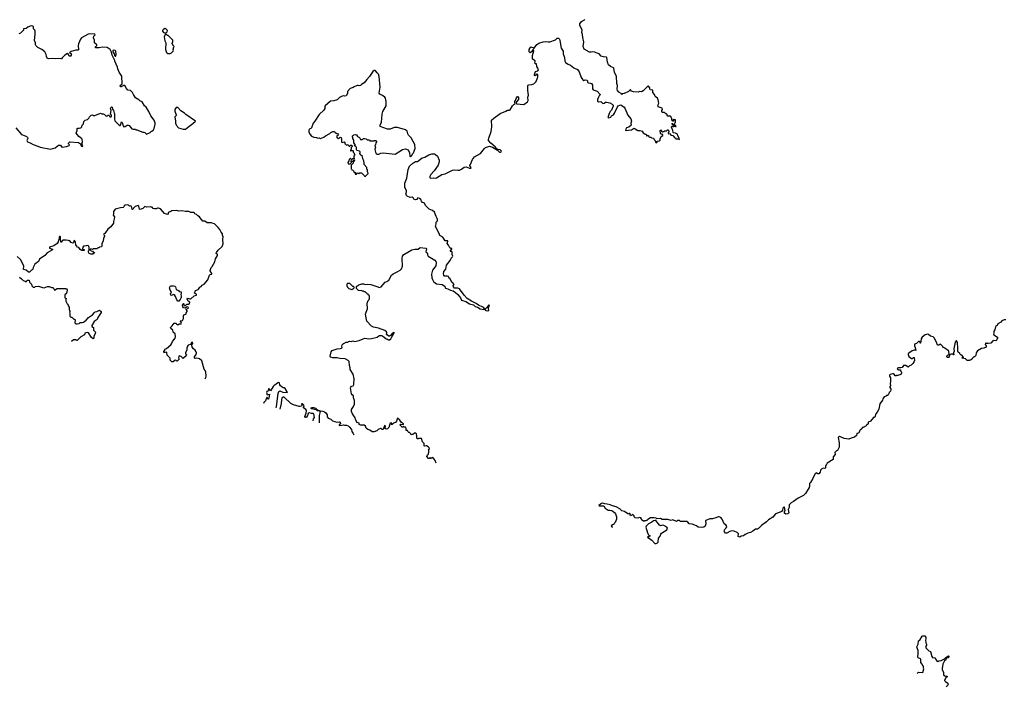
# Model space of a CAD drawing. Extents: x 2029826 to 2248070, y 228728 to 402406.
# Tile 58 of 256: x 2124120 to 2142719, y 241207 to 253820. Entities that reach past the tile are written whole.
import ezdxf

# ---------------------------------------------------------------- set-up
doc = ezdxf.new("R2010")
doc.units = 0

msp = doc.modelspace()

# ---------------------------------------------------------------- linework, layer by layer
at = {"layer": '0CON10XD'}
for points in [[(2124705, 251374), (2124788, 251402), (2124855, 251447), (2124889, 251449), (2124914, 251414), (2124925, 251409), (2125005, 251424), (2125055, 251442), (2125060, 251455), (2125040, 251475), (2125040, 251485), (2125065, 251510), (2125075, 251512), (2125232, 251502), (2125268, 251475), (2125280, 251455), (2125278, 251445), (2125285, 251430), (2125305, 251422), (2125312, 251435), (2125300, 251455), (2125298, 251475), (2125298, 251495), (2125308, 251515), (2125299, 251565), (2125282, 251585), (2125235, 251613), (2125187, 251675), (2125190, 251695), (2125206, 251725), (2125208, 251762), (2125221, 251769), (2125245, 251768), (2125278, 251775), (2125292, 251795), (2125298, 251825), (2125327, 251853), (2125331, 251899), (2125355, 251920), (2125400, 251935), (2125423, 251957), (2125438, 251985), (2125473, 252017), (2125495, 252020), (2125508, 252008), (2125542, 252008), (2125645, 252052), (2125671, 252041), (2125695, 252040), (2125721, 252031), (2125755, 251998), (2125775, 252002), (2125792, 252018), (2125805, 252018), (2125817, 252007), (2125824, 251984), (2125845, 251983), (2125856, 251996), (2125853, 252015), (2125836, 252036), (2125848, 252105), (2125838, 252145), (2125848, 252165), (2125855, 252171), (2125868, 252168), (2125875, 252130), (2125890, 252105), (2125903, 252053), (2125910, 252045), (2125908, 251945), (2125918, 251908), (2126005, 251822), (2126015, 251820), (2126025, 251828), (2126045, 251890), (2126055, 251880), (2126074, 251814), (2126085, 251798), (2126115, 251802), (2126153, 251827), (2126167, 251827), (2126185, 251820), (2126238, 251758), (2126265, 251750), (2126305, 251750), (2126315, 251740), (2126335, 251740), (2126443, 251693), (2126467, 251697), (2126485, 251690), (2126515, 251660), (2126585, 251690), (2126605, 251710), (2126618, 251712), (2126645, 251740), (2126657, 251763), (2126678, 251845), (2126677, 251867), (2126658, 251925), (2126596, 252006), (2126557, 252085), (2126508, 252165), (2126478, 252195), (2126435, 252270), (2126390, 252285), (2126370, 252305), (2126307, 252347), (2126268, 252405), (2126252, 252445), (2126215, 252480), (2126165, 252490), (2126135, 252520), (2126105, 252578), (2126080, 252575), (2126035, 252552), (2126030, 252555), (2126020, 252565), (2126020, 252575), (2126055, 252610), (2126048, 252755), (2126002, 252832), (2125975, 252890), (2125968, 252925), (2125917, 253035), (2125915, 253050), (2125865, 253150), (2125852, 253205), (2125830, 253255), (2125775, 253298), (2125675, 253301), (2125619, 253291), (2125551, 253291), (2125552, 253305), (2125580, 253335), (2125580, 253345), (2125533, 253383), (2125532, 253432), (2125512, 253475), (2125523, 253507), (2125547, 253533), (2125537, 253547), (2125445, 253552), (2125414, 253546), (2125288, 253475), (2125268, 253455), (2125230, 253365), (2125223, 253335), (2125230, 253250), (2125218, 253242), (2125183, 253243), (2125095, 253221), (2125058, 253195), (2125100, 253175), (2125088, 253155), (2125092, 253135), (2125085, 253130), (2125055, 253133), (2125038, 253178), (2125025, 253180), (2124975, 253148), (2124925, 253098), (2124909, 253081), (2124895, 253079), (2124855, 253089), (2124795, 253081), (2124746, 253086), (2124665, 253079), (2124638, 253095), (2124624, 253124), (2124618, 253165), (2124593, 253213), (2124540, 253255), (2124460, 253295), (2124425, 253330), (2124418, 253345), (2124417, 253385), (2124399, 253425), (2124412, 253545), (2124412, 253602), (2124405, 253620), (2124378, 253648), (2124382, 253692), (2124369, 253699), (2124345, 253703), (2124315, 253697), (2124275, 253682), (2124240, 253655), (2124190, 253645), (2124190, 253625), (2124135, 253568), (2124104, 253556)], [(2132886, 248376), (2132871, 248391), (2132785, 248428), (2132745, 248458), (2132655, 248500), (2132575, 248552), (2132513, 248615), (2132430, 248735), (2132395, 248750), (2132335, 248750), (2132312, 248772), (2132310, 248795), (2132330, 248815), (2132267, 248895), (2132252, 248922), (2132226, 248946), (2132217, 248967), (2132195, 248978), (2132147, 248977), (2132134, 248994), (2132126, 249016), (2132131, 249065), (2132171, 249105), (2132183, 249185), (2132249, 249271), (2132272, 249315), (2132298, 249342), (2132300, 249355), (2132290, 249385), (2132291, 249425), (2132285, 249440), (2132255, 249440), (2132253, 249445), (2132280, 249485), (2132280, 249495), (2132265, 249498), (2132245, 249512), (2132220, 249560), (2132194, 249594), (2132209, 249635), (2132206, 249645), (2132160, 249645), (2132115, 249712), (2132058, 249745), (2132044, 249784), (2131977, 249915), (2131990, 249965), (2131990, 249995), (2132012, 250018), (2132014, 250045), (2132008, 250065), (2131984, 250104), (2131954, 250184), (2131916, 250216), (2131855, 250239), (2131785, 250309), (2131765, 250355), (2131755, 250362), (2131730, 250365), (2131718, 250375), (2131697, 250425), (2131670, 250445), (2131638, 250452), (2131630, 250445), (2131626, 250424), (2131594, 250414), (2131567, 250427), (2131552, 250455), (2131535, 250468), (2131494, 250464), (2131442, 250485), (2131429, 250499), (2131416, 250534), (2131428, 250565), (2131427, 250585), (2131392, 250655), (2131398, 250735), (2131432, 250825), (2131461, 250989), (2131485, 251050), (2131545, 251110), (2131560, 251115), (2131575, 251130), (2131585, 251130), (2131595, 251140), (2131635, 251140), (2131725, 251210), (2131775, 251222), (2131851, 251269), (2131905, 251287), (2131955, 251283), (2131975, 251273), (2132012, 251245), (2132043, 251165), (2132046, 251134), (2132026, 251074), (2131952, 250965), (2131888, 250895), (2131868, 250855), (2131868, 250838), (2131878, 250828), (2131945, 250832), (2131965, 250828), (2131995, 250832), (2132096, 250894), (2132155, 250910), (2132295, 250976), (2132325, 250984), (2132395, 250977), (2132425, 250980), (2132465, 250996), (2132518, 251032), (2132555, 251043), (2132615, 251015), (2132640, 251015), (2132646, 251024), (2132643, 251035), (2132624, 251065), (2132623, 251077), (2132642, 251095), (2132652, 251135), (2132673, 251177), (2132711, 251229), (2132825, 251292), (2132901, 251389), (2132920, 251405), (2132995, 251432), (2133049, 251409), (2133148, 251358), (2133185, 251320), (2133205, 251317), (2133217, 251325), (2133218, 251335), (2133195, 251363), (2133159, 251369), (2133133, 251383), (2133101, 251421), (2133018, 251485), (2132976, 251535), (2132973, 251555), (2132980, 251585), (2133027, 251707), (2133037, 251795), (2133035, 251920), (2133075, 251962), (2133195, 252051), (2133306, 252094), (2133335, 252113), (2133375, 252110), (2133385, 252117), (2133429, 252191), (2133455, 252219), (2133478, 252232), (2133471, 252255), (2133474, 252275), (2133486, 252294), (2133495, 252332), (2133525, 252372), (2133535, 252368), (2133540, 252355), (2133542, 252315), (2133503, 252267), (2133498, 252255), (2133502, 252232), (2133645, 252220), (2133715, 252270), (2133722, 252295), (2133716, 252354), (2133732, 252395), (2133719, 252485), (2133719, 252575), (2133724, 252586), (2133735, 252590), (2133795, 252593), (2133831, 252609), (2133878, 252655), (2133900, 252725), (2133910, 252735), (2133910, 252785), (2133885, 252790), (2133855, 252760), (2133843, 252763), (2133843, 252783), (2133861, 252839), (2133908, 252852), (2133919, 252871), (2133909, 252905), (2133889, 252935), (2133880, 252985), (2133858, 252988), (2133848, 252998), (2133857, 253025), (2133854, 253044), (2133804, 253074), (2133808, 253145), (2133831, 253235), (2133828, 253258), (2133815, 253252), (2133785, 253210), (2133765, 253197), (2133755, 253198), (2133742, 253215), (2133742, 253255), (2133775, 253310), (2133810, 253295), (2133825, 253280), (2133835, 253280), (2133889, 253351), (2133925, 253378), (2134005, 253404), (2134055, 253406), (2134105, 253399), (2134133, 253403), (2134238, 253442), (2134265, 253462), (2134275, 253472), (2134295, 253470), (2134315, 253450), (2134325, 253430), (2134351, 253281), (2134383, 253225), (2134387, 253177), (2134413, 253103), (2134417, 253035), (2134429, 253009), (2134479, 252979), (2134523, 252963), (2134590, 252910), (2134655, 252881), (2134691, 252835), (2134725, 252728), (2134755, 252683), (2134775, 252670), (2134799, 252681), (2134835, 252678), (2134847, 252665), (2134843, 252643), (2134855, 252630), (2134905, 252623), (2134922, 252612), (2134943, 252583), (2134942, 252515), (2134950, 252495), (2135025, 252472), (2135085, 252410), (2135085, 252400), (2135065, 252380), (2135052, 252355), (2135036, 252314), (2135032, 252282), (2135055, 252271), (2135095, 252274), (2135135, 252236), (2135158, 252242), (2135185, 252262), (2135204, 252264), (2135265, 252250), (2135309, 252225), (2135331, 252205), (2135332, 252185), (2135298, 252112), (2135275, 252087), (2135254, 252045), (2135230, 251970), (2135245, 251968), (2135285, 251981), (2135302, 252005), (2135334, 252026), (2135356, 252054), (2135413, 252177), (2135425, 252191), (2135455, 252208), (2135475, 252210), (2135495, 252200), (2135537, 252167), (2135550, 252150), (2135606, 252015), (2135661, 251945), (2135678, 251905), (2135661, 251865), (2135673, 251825), (2135625, 251793), (2135583, 251775), (2135567, 251755), (2135565, 251730), (2135675, 251742), (2135713, 251767), (2135725, 251768), (2135795, 251728), (2135835, 251728), (2135877, 251717), (2135900, 251685), (2135935, 251660), (2135945, 251660), (2135960, 251645), (2135962, 251622), (2135975, 251630), (2135995, 251630), (2136000, 251615), (2136025, 251600), (2136045, 251600), (2136055, 251590), (2136090, 251585), (2136100, 251565), (2136120, 251545), (2136120, 251535), (2136130, 251525), (2136130, 251505), (2136145, 251492), (2136160, 251505), (2136162, 251528), (2136197, 251533), (2136220, 251545), (2136220, 251575), (2136225, 251580), (2136240, 251615), (2136268, 251632), (2136270, 251645), (2136258, 251658), (2136235, 251660), (2136222, 251672), (2136220, 251725), (2136238, 251738), (2136242, 251712), (2136255, 251700), (2136265, 251700), (2136275, 251710), (2136295, 251710), (2136305, 251720), (2136335, 251720), (2136355, 251740), (2136365, 251740), (2136380, 251715), (2136380, 251695), (2136370, 251685), (2136372, 251672), (2136385, 251662), (2136408, 251668), (2136421, 251641), (2136455, 251630), (2136495, 251590), (2136505, 251590), (2136515, 251570), (2136552, 251572), (2136585, 251560), (2136580, 251585), (2136552, 251625), (2136548, 251658), (2136507, 251677), (2136473, 251683), (2136462, 251692), (2136460, 251725), (2136440, 251775), (2136430, 251785), (2136432, 251798), (2136445, 251810), (2136455, 251800), (2136475, 251800), (2136485, 251810), (2136495, 251810), (2136505, 251800), (2136518, 251802), (2136505, 251820), (2136475, 251820), (2136465, 251830), (2136452, 251832), (2136450, 251845), (2136440, 251855), (2136445, 251860), (2136458, 251858), (2136465, 251840), (2136485, 251840), (2136498, 251852), (2136500, 251875), (2136510, 251885), (2136508, 251928), (2136485, 251930), (2136475, 251940), (2136460, 251925), (2136470, 251915), (2136468, 251902), (2136452, 251902), (2136450, 251915), (2136440, 251925), (2136440, 251955), (2136415, 252000), (2136365, 252000), (2136350, 252015), (2136348, 252028), (2136335, 252040), (2136325, 252040), (2136298, 252068), (2136265, 252070), (2136252, 252082), (2136250, 252105), (2136260, 252125), (2136255, 252150), (2136180, 252175), (2136180, 252195), (2136172, 252205), (2136190, 252245), (2136180, 252305), (2136168, 252335), (2136125, 252370), (2136112, 252405), (2136080, 252445), (2136078, 252488), (2136030, 252495), (2136022, 252505), (2136022, 252532), (2136000, 252565), (2135984, 252566), (2135896, 252474), (2135865, 252457), (2135835, 252461), (2135804, 252454), (2135716, 252456), (2135677, 252467), (2135658, 252495), (2135650, 252495), (2135622, 252465), (2135535, 252424), (2135503, 252417), (2135495, 252400), (2135483, 252423), (2135435, 252452), (2135414, 252484), (2135409, 252505), (2135410, 252575), (2135402, 252615), (2135396, 252755), (2135356, 252825), (2135344, 252904), (2135334, 252914), (2135283, 252935), (2135243, 252965), (2135222, 253015), (2135213, 253103), (2135204, 253114), (2135145, 253119), (2135105, 253134), (2135067, 253177), (2135012, 253192), (2134985, 253208), (2134945, 253213), (2134915, 253204), (2134885, 253204), (2134785, 253264), (2134766, 253315), (2134778, 253395), (2134757, 253485), (2134752, 253542), (2134738, 253578), (2134742, 253622), (2134698, 253715), (2134698, 253742), (2134730, 253785), (2134788, 253815), (2134798, 253825)], [(2126885, 253570), (2126908, 253592), (2126910, 253615), (2126865, 253660), (2126855, 253650), (2126842, 253648), (2126838, 253632), (2126820, 253615), (2126820, 253605), (2126835, 253580), (2126845, 253580), (2126855, 253570), (2126885, 253570)], [(2126915, 253180), (2126965, 253182), (2126990, 253195), (2127020, 253225), (2127028, 253245), (2127022, 253265), (2127030, 253305), (2127040, 253315), (2127012, 253342), (2127010, 253355), (2127000, 253365), (2127000, 253385), (2127010, 253395), (2127010, 253435), (2126925, 253520), (2126915, 253520), (2126895, 253540), (2126875, 253540), (2126860, 253525), (2126852, 253495), (2126863, 253423), (2126880, 253385), (2126872, 253255), (2126893, 253203), (2126915, 253180)], [(2125922, 253132), (2125935, 253134), (2125944, 253155), (2125934, 253225), (2125925, 253236), (2125885, 253242), (2125878, 253235), (2125878, 253215), (2125906, 253176), (2125912, 253142), (2125922, 253132)], [(2130645, 250860), (2130700, 250915), (2130697, 250937), (2130690, 250945), (2130690, 250985), (2130678, 250998), (2130680, 251025), (2130630, 251085), (2130630, 251125), (2130620, 251135), (2130620, 251155), (2130603, 251193), (2130597, 251237), (2130550, 251275), (2130550, 251285), (2130540, 251295), (2130550, 251305), (2130550, 251325), (2130537, 251337), (2130495, 251350), (2130483, 251363), (2130483, 251403), (2130475, 251420), (2130465, 251430), (2130440, 251435), (2130457, 251453), (2130458, 251465), (2130430, 251495), (2130430, 251545), (2130410, 251575), (2130410, 251595), (2130402, 251605), (2130410, 251625), (2130432, 251648), (2130465, 251652), (2130480, 251645), (2130500, 251615), (2130540, 251595), (2130555, 251560), (2130595, 251560), (2130613, 251577), (2130635, 251578), (2130662, 251572), (2130685, 251552), (2130725, 251550), (2130735, 251530), (2130815, 251530), (2130825, 251540), (2130848, 251538), (2130858, 251528), (2130858, 251515), (2130848, 251495), (2130840, 251455), (2130830, 251445), (2130840, 251415), (2130830, 251365), (2130840, 251315), (2130855, 251290), (2130875, 251280), (2130905, 251280), (2130943, 251297), (2130985, 251302), (2131215, 251282), (2131352, 251368), (2131405, 251380), (2131455, 251360), (2131482, 251302), (2131490, 251245), (2131505, 251230), (2131528, 251252), (2131540, 251285), (2131560, 251305), (2131592, 251385), (2131587, 251465), (2131555, 251518), (2131516, 251586), (2131465, 251640), (2131453, 251663), (2131440, 251715), (2131405, 251742), (2131255, 251782), (2131195, 251782), (2131115, 251752), (2131065, 251752), (2130932, 251805), (2130930, 251825), (2130953, 251887), (2130964, 252035), (2130981, 252085), (2131040, 252195), (2131043, 252275), (2131030, 252335), (2131016, 252356), (2130975, 252388), (2130925, 252412), (2130910, 252435), (2130926, 252545), (2130910, 252745), (2130895, 252790), (2130870, 252815), (2130849, 252849), (2130835, 252860), (2130815, 252860), (2130791, 252839), (2130726, 252744), (2130675, 252692), (2130625, 252628), (2130575, 252597), (2130555, 252574), (2130535, 252568), (2130515, 252580), (2130495, 252579), (2130435, 252552), (2130421, 252539), (2130365, 252518), (2130310, 252465), (2130310, 252425), (2130290, 252385), (2130255, 252378), (2130235, 252382), (2130210, 252375), (2130159, 252351), (2130115, 252309), (2130055, 252289), (2129992, 252278), (2129890, 252190), (2129883, 252175), (2129882, 252145), (2129865, 252112), (2129775, 252028), (2129696, 251904), (2129662, 251865), (2129635, 251780), (2129617, 251763), (2129590, 251755), (2129590, 251745), (2129580, 251735), (2129580, 251695), (2129605, 251650), (2129635, 251618), (2129674, 251604), (2129726, 251596), (2129753, 251583), (2129776, 251586), (2129805, 251574), (2129865, 251598), (2129895, 251628), (2129977, 251673), (2129995, 251690), (2130033, 251707), (2130065, 251710), (2130082, 251682), (2130095, 251680), (2130105, 251670), (2130125, 251670), (2130140, 251645), (2130128, 251632), (2130110, 251625), (2130110, 251595), (2130115, 251590), (2130125, 251590), (2130145, 251572), (2130175, 251600), (2130190, 251595), (2130198, 251565), (2130198, 251508), (2130212, 251498), (2130255, 251510), (2130260, 251505), (2130262, 251472), (2130275, 251470), (2130295, 251450), (2130325, 251460), (2130330, 251445), (2130345, 251430), (2130355, 251430), (2130375, 251450), (2130388, 251448), (2130400, 251435), (2130400, 251425), (2130383, 251407), (2130380, 251365), (2130370, 251355), (2130370, 251345), (2130375, 251340), (2130385, 251350), (2130415, 251350), (2130420, 251345), (2130420, 251315), (2130438, 251298), (2130440, 251285), (2130450, 251275), (2130447, 251263), (2130430, 251245), (2130430, 251215), (2130440, 251205), (2130440, 251195), (2130435, 251190), (2130405, 251190), (2130395, 251180), (2130385, 251180), (2130368, 251198), (2130362, 251198), (2130342, 251178), (2130340, 251155), (2130320, 251125), (2130325, 251100), (2130365, 251100), (2130390, 251125), (2130380, 251135), (2130382, 251158), (2130395, 251150), (2130415, 251150), (2130435, 251170), (2130450, 251165), (2130440, 251155), (2130440, 251145), (2130422, 251128), (2130418, 251112), (2130380, 251075), (2130380, 251005), (2130390, 250995), (2130392, 250982), (2130415, 250980), (2130427, 250967), (2130432, 250942), (2130458, 250938), (2130460, 250905), (2130465, 250902), (2130485, 250900), (2130492, 250918), (2130505, 250930), (2130525, 250910), (2130545, 250930), (2130575, 250930), (2130628, 250878), (2130632, 250862), (2130645, 250860)], [(2127245, 251749), (2127255, 251753), (2127312, 251805), (2127393, 251857), (2127440, 251905), (2127260, 252030), (2127235, 252057), (2127165, 252100), (2127105, 252160), (2127075, 252160), (2127060, 252145), (2127052, 252125), (2127052, 252095), (2127078, 252025), (2127075, 252010), (2127052, 251985), (2127062, 251905), (2127060, 251865), (2127067, 251845), (2127081, 251821), (2127095, 251810), (2127100, 251795), (2127118, 251778), (2127205, 251751), (2127245, 251749)], [(2124045, 251777), (2124155, 251653), (2124226, 251626), (2124265, 251598), (2124271, 251575), (2124252, 251535), (2124265, 251514), (2124315, 251497), (2124375, 251463), (2124465, 251434), (2124505, 251414), (2124705, 251374)], [(2127622, 247036), (2127635, 247060), (2127640, 247085), (2127633, 247165), (2127622, 247195), (2127602, 247215), (2127561, 247375), (2127515, 247410), (2127465, 247424), (2127435, 247418), (2127421, 247425), (2127425, 247452), (2127452, 247492), (2127459, 247525), (2127454, 247544), (2127436, 247576), (2127405, 247600), (2127379, 247635), (2127374, 247675), (2127392, 247705), (2127385, 247731), (2127365, 247720), (2127347, 247683), (2127305, 247672), (2127292, 247655), (2127275, 247615), (2127275, 247575), (2127252, 247535), (2127253, 247505), (2127272, 247485), (2127265, 247468), (2127216, 247424), (2127205, 247422), (2127173, 247455), (2127135, 247468), (2127124, 247456), (2127121, 247435), (2127132, 247405), (2127095, 247370), (2127085, 247370), (2127073, 247383), (2127057, 247387), (2127040, 247380), (2127020, 247355), (2126995, 247358), (2126960, 247385), (2126960, 247425), (2126903, 247483), (2126900, 247535), (2126895, 247540), (2126865, 247530), (2126842, 247535), (2126841, 247549), (2126860, 247575), (2126860, 247595), (2126895, 247608), (2126972, 247678), (2126987, 247695), (2127005, 247738), (2127058, 247802), (2127064, 247826), (2127059, 247885), (2127016, 247915), (2127011, 247955), (2126975, 247988), (2126968, 248005), (2127000, 248035), (2127041, 248089), (2127072, 248085), (2127086, 248066), (2127105, 248056), (2127135, 248076), (2127173, 248077), (2127177, 248085), (2127171, 248105), (2127151, 248129), (2127194, 248136), (2127217, 248173), (2127217, 248223), (2127223, 248247), (2127260, 248255), (2127266, 248264), (2127267, 248285), (2127284, 248305), (2127282, 248322), (2127263, 248347), (2127271, 248359), (2127295, 248362), (2127308, 248375), (2127305, 248390), (2127285, 248393), (2127245, 248372), (2127215, 248378), (2127203, 248395), (2127198, 248425), (2127202, 248445), (2127215, 248458), (2127220, 248455), (2127218, 248425), (2127234, 248414), (2127255, 248420), (2127275, 248449), (2127317, 248443), (2127328, 248455), (2127332, 248485), (2127303, 248503), (2127283, 248545), (2127286, 248555), (2127295, 248561), (2127335, 248546), (2127355, 248546), (2127418, 248602), (2127458, 248615), (2127462, 248625), (2127458, 248635), (2127420, 248655), (2127442, 248705), (2127489, 248721), (2127500, 248730), (2127520, 248765), (2127545, 248778), (2127568, 248805), (2127606, 248824), (2127671, 248905), (2127705, 248992), (2127716, 249004), (2127748, 249015), (2127750, 249025), (2127718, 249075), (2127717, 249085), (2127734, 249136), (2127754, 249156), (2127804, 249246), (2127820, 249305), (2127857, 249365), (2127855, 249390), (2127832, 249405), (2127835, 249420), (2127867, 249465), (2127944, 249536), (2127964, 249585), (2127957, 249665), (2127962, 249715), (2127948, 249748), (2127948, 249775), (2127924, 249804), (2127900, 249855), (2127872, 249895), (2127800, 249965), (2127775, 249968), (2127745, 249980), (2127661, 249981), (2127615, 250011), (2127582, 250012), (2127530, 250075), (2127518, 250098), (2127482, 250112), (2127459, 250139), (2127430, 250155), (2127417, 250177), (2127355, 250178), (2127315, 250198), (2127255, 250198), (2127185, 250210), (2127126, 250204), (2127086, 250214), (2126995, 250212), (2126975, 250198), (2126924, 250176), (2126923, 250147), (2126915, 250138), (2126856, 250156), (2126778, 250248), (2126745, 250262), (2126720, 250260), (2126695, 250249), (2126665, 250249), (2126644, 250254), (2126625, 250278), (2126605, 250278), (2126586, 250286), (2126515, 250280), (2126485, 250288), (2126448, 250252), (2126395, 250232), (2126385, 250240), (2126373, 250295), (2126355, 250312), (2126302, 250288), (2126271, 250259), (2126260, 250235), (2126245, 250232), (2126240, 250275), (2126228, 250298), (2126215, 250303), (2126195, 250300), (2126178, 250315), (2126155, 250323), (2126110, 250315), (2126095, 250307), (2126090, 250285), (2126075, 250272), (2126025, 250268), (2125925, 250238), (2125890, 250195), (2125892, 250155), (2125887, 250127), (2125912, 250095), (2125913, 250085), (2125892, 250005), (2125892, 249975), (2125882, 249955), (2125852, 249928), (2125843, 249907), (2125785, 249862), (2125743, 249797), (2125728, 249782), (2125705, 249770), (2125708, 249755), (2125722, 249745), (2125723, 249733), (2125702, 249685), (2125697, 249643), (2125673, 249587), (2125673, 249547), (2125663, 249527), (2125625, 249520), (2125615, 249510), (2125595, 249510), (2125575, 249492), (2125515, 249490), (2125495, 249480), (2125465, 249490), (2125452, 249478), (2125452, 249472), (2125473, 249453), (2125495, 249450), (2125505, 249430), (2125528, 249428), (2125530, 249415), (2125502, 249388), (2125465, 249390), (2125425, 249410), (2125418, 249435), (2125420, 249455), (2125430, 249465), (2125432, 249525), (2125420, 249545), (2125395, 249557), (2125373, 249547), (2125325, 249542), (2125310, 249525), (2125304, 249494), (2125313, 249483), (2125335, 249480), (2125340, 249465), (2125335, 249460), (2125295, 249458), (2125260, 249480), (2125236, 249516), (2125215, 249524), (2125190, 249545), (2125180, 249565), (2125176, 249615), (2125155, 249648), (2125145, 249640), (2125137, 249613), (2125125, 249600), (2125093, 249613), (2125065, 249640), (2125055, 249640), (2125045, 249650), (2124995, 249658), (2124955, 249658), (2124938, 249652), (2124905, 249620), (2124895, 249620), (2124900, 249645), (2124888, 249665), (2124890, 249715), (2124885, 249722), (2124875, 249722), (2124863, 249705), (2124863, 249675), (2124851, 249655), (2124846, 249625), (2124828, 249592), (2124762, 249548), (2124680, 249525), (2124682, 249505), (2124740, 249485), (2124740, 249475), (2124640, 249415), (2124592, 249365), (2124494, 249296), (2124475, 249250), (2124405, 249200), (2124373, 249137), (2124370, 249105), (2124358, 249092), (2124345, 249090), (2124305, 249050), (2124285, 249050), (2124245, 249090), (2124192, 249102), (2124198, 249165), (2124188, 249195), (2124135, 249290), (2124075, 249348)], [(2131986, 245441), (2131970, 245495), (2131950, 245515), (2131938, 245538), (2131925, 245550), (2131895, 245530), (2131875, 245550), (2131858, 245532), (2131845, 245530), (2131810, 245565), (2131822, 245598), (2131840, 245615), (2131840, 245635), (2131850, 245645), (2131850, 245685), (2131842, 245698), (2131858, 245715), (2131852, 245732), (2131835, 245752), (2131807, 245767), (2131795, 245770), (2131775, 245762), (2131762, 245772), (2131760, 245815), (2131730, 245845), (2131710, 245905), (2131705, 245910), (2131655, 245910), (2131645, 245900), (2131632, 245902), (2131620, 245915), (2131620, 245965), (2131610, 245975), (2131618, 245982), (2131618, 245995), (2131605, 246010), (2131575, 246010), (2131547, 245983), (2131515, 245980), (2131508, 245998), (2131485, 246020), (2131472, 246022), (2131452, 246042), (2131445, 246060), (2131422, 246062), (2131420, 246095), (2131405, 246120), (2131385, 246120), (2131375, 246130), (2131365, 246130), (2131355, 246120), (2131342, 246122), (2131300, 246165), (2131315, 246180), (2131365, 246170), (2131370, 246175), (2131368, 246188), (2131330, 246210), (2131302, 246255), (2131255, 246290), (2131240, 246235), (2131218, 246212), (2131182, 246198), (2131155, 246170), (2131140, 246175), (2131150, 246185), (2131148, 246198), (2131125, 246200), (2131120, 246195), (2131092, 246115), (2131065, 246088), (2131045, 246082), (2131026, 246096), (2131022, 246115), (2131032, 246135), (2131025, 246160), (2131008, 246145), (2130985, 246080), (2130968, 246078), (2130948, 246098), (2130935, 246100), (2130893, 246077), (2130865, 246050), (2130815, 246032), (2130780, 246035), (2130734, 246064), (2130695, 246079), (2130666, 246105), (2130650, 246140), (2130625, 246158), (2130615, 246162), (2130555, 246163), (2130535, 246172), (2130530, 246195), (2130495, 246212), (2130479, 246229), (2130464, 246274), (2130458, 246298), (2130404, 246375), (2130389, 246419), (2130389, 246455), (2130426, 246515), (2130442, 246555), (2130442, 246625), (2130424, 246674), (2130424, 246714), (2130398, 246735), (2130388, 246755), (2130370, 246865), (2130375, 246880), (2130390, 246895), (2130416, 246904), (2130432, 246928), (2130436, 247035), (2130418, 247125), (2130364, 247214), (2130363, 247245), (2130351, 247285), (2130342, 247362), (2130322, 247382), (2130265, 247410), (2130165, 247421), (2130114, 247434), (2130035, 247434), (2129994, 247444), (2129983, 247465), (2130004, 247546), (2130025, 247572), (2130115, 247603), (2130175, 247608), (2130200, 247615), (2130212, 247628), (2130208, 247655), (2130213, 247677), (2130235, 247700), (2130245, 247700), (2130285, 247728), (2130312, 247728), (2130350, 247745), (2130385, 247743), (2130415, 247752), (2130445, 247740), (2130535, 247758), (2130605, 247793), (2130637, 247803), (2130715, 247789), (2130765, 247796), (2130875, 247822), (2130901, 247849), (2130915, 247851), (2130955, 247851), (2130974, 247845), (2131043, 247793), (2131066, 247786), (2131085, 247771), (2131105, 247770), (2131131, 247789), (2131142, 247818), (2131195, 247904), (2131196, 247916), (2131185, 247912), (2131161, 247895), (2131125, 247854), (2131105, 247841), (2131095, 247843), (2131050, 247875), (2131053, 247905), (2131047, 247925), (2131020, 247950), (2130895, 247991), (2130805, 248010), (2130765, 248028), (2130680, 248125), (2130662, 248185), (2130653, 248255), (2130662, 248295), (2130689, 248355), (2130682, 248465), (2130700, 248515), (2130720, 248535), (2130730, 248555), (2130730, 248595), (2130720, 248605), (2130720, 248615), (2130705, 248620), (2130700, 248635), (2130685, 248640), (2130680, 248655), (2130665, 248660), (2130645, 248680), (2130625, 248680), (2130615, 248690), (2130595, 248690), (2130585, 248700), (2130522, 248702), (2130482, 248742), (2130482, 248778), (2130495, 248790), (2130505, 248790), (2130528, 248812), (2130585, 248828), (2130615, 248828), (2130655, 248818), (2130695, 248822), (2130755, 248818), (2130865, 248782), (2130915, 248758), (2130948, 248775), (2131021, 248859), (2131057, 248873), (2131093, 248897), (2131146, 248994), (2131175, 249022), (2131265, 249060), (2131305, 249087), (2131334, 249116), (2131354, 249165), (2131343, 249315), (2131353, 249355), (2131377, 249383), (2131525, 249470), (2131584, 249486), (2131645, 249488), (2131685, 249518), (2131792, 249502), (2131806, 249485), (2131792, 249435), (2131818, 249418), (2131824, 249406), (2131824, 249375), (2131834, 249354), (2131963, 249275), (2131983, 249253), (2131986, 249225), (2131979, 249171), (2131920, 249090), (2131909, 249065), (2131899, 249015), (2131904, 248945), (2131915, 248910), (2131938, 248875), (2131965, 248848), (2131995, 248832), (2132100, 248815), (2132153, 248783), (2132158, 248755), (2132166, 248746), (2132205, 248738), (2132260, 248710), (2132306, 248696), (2132355, 248667), (2132398, 248628), (2132447, 248567), (2132465, 248524), (2132546, 248496), (2132615, 248450), (2132692, 248432), (2132725, 248399), (2132767, 248387), (2132815, 248357), (2132887, 248343), (2132903, 248355), (2132886, 248376)], [(2124117, 248957), (2124156, 248926), (2124185, 248890), (2124225, 248880), (2124235, 248870), (2124248, 248872), (2124252, 248888), (2124263, 248897), (2124298, 248898), (2124303, 248863), (2124340, 248825), (2124352, 248792), (2124375, 248770), (2124405, 248770), (2124415, 248780), (2124475, 248787), (2124548, 248758), (2124585, 248752), (2124645, 248782), (2124675, 248782), (2124723, 248763), (2124755, 248760), (2124775, 248712), (2124825, 248740), (2124887, 248743), (2124985, 248743), (2125006, 248736), (2125018, 248715), (2125012, 248675), (2124997, 248643), (2124982, 248635), (2124972, 248615), (2124970, 248565), (2125000, 248555), (2125000, 248545), (2124990, 248535), (2124990, 248505), (2125018, 248455), (2125030, 248445), (2125038, 248415), (2125052, 248392), (2125054, 248344), (2125068, 248315), (2125068, 248302), (2125060, 248295), (2125070, 248285), (2125068, 248218), (2125085, 248200), (2125105, 248200), (2125142, 248162), (2125155, 248160), (2125168, 248148), (2125170, 248125), (2125160, 248115), (2125160, 248095), (2125180, 248075), (2125205, 248072), (2125245, 248082), (2125265, 248098), (2125303, 248097), (2125328, 248105), (2125377, 248143), (2125422, 248195), (2125498, 248245), (2125530, 248290), (2125545, 248302), (2125575, 248306), (2125625, 248330), (2125658, 248308), (2125662, 248288), (2125593, 248195), (2125583, 248155), (2125525, 248121), (2125481, 248045), (2125485, 248022), (2125513, 248005), (2125517, 247955), (2125550, 247915), (2125547, 247893), (2125522, 247835), (2125520, 247805), (2125505, 247790), (2125477, 247817), (2125418, 247905), (2125405, 247909), (2125368, 247905), (2125353, 247895), (2125346, 247864), (2125275, 247828), (2125205, 247760), (2125195, 247760), (2125185, 247770), (2125138, 247772), (2125098, 247740)], [(2127125, 248502), (2127108, 248505), (2127088, 248525), (2127065, 248590), (2127044, 248624), (2127025, 248629), (2126985, 248612), (2126972, 248615), (2126968, 248642), (2126990, 248665), (2126982, 248685), (2126960, 248710), (2126950, 248755), (2126969, 248791), (2127025, 248794), (2127048, 248788), (2127065, 248773), (2127078, 248725), (2127120, 248705), (2127135, 248688), (2127169, 248679), (2127172, 248655), (2127166, 248626), (2127173, 248605), (2127168, 248575), (2127153, 248535), (2127125, 248502)], [(2130395, 248720), (2130412, 248738), (2130425, 248740), (2130438, 248752), (2130438, 248768), (2130425, 248780), (2130412, 248782), (2130357, 248837), (2130312, 248838), (2130300, 248825), (2130300, 248785), (2130310, 248775), (2130310, 248765), (2130335, 248740), (2130395, 248720)], [(2132965, 248313), (2132931, 248321), (2132907, 248355), (2132950, 248380), (2132978, 248412), (2132985, 248432), (2132990, 248425), (2132969, 248371), (2132973, 248327), (2132965, 248313)], [(2142745, 248150), (2142713, 248147), (2142675, 248128), (2142655, 248103), (2142598, 248075), (2142585, 248042), (2142561, 248029), (2142550, 248015), (2142537, 247963), (2142520, 247935), (2142522, 247905), (2142512, 247885), (2142522, 247865), (2142590, 247825), (2142590, 247795), (2142580, 247785), (2142580, 247775), (2142557, 247753), (2142515, 247758), (2142505, 247752), (2142462, 247708), (2142415, 247700), (2142385, 247700), (2142375, 247710), (2142362, 247708), (2142360, 247685), (2142377, 247657), (2142378, 247632), (2142335, 247612), (2142285, 247610), (2142210, 247565), (2142190, 247525), (2142180, 247475), (2142155, 247450), (2142142, 247448), (2142112, 247418), (2142105, 247400), (2142095, 247400), (2142085, 247390), (2142065, 247390), (2142055, 247380), (2142015, 247380), (2141985, 247410), (2141920, 247425), (2141922, 247438), (2141945, 247440), (2141947, 247447), (2141915, 247480), (2141905, 247480), (2141880, 247505), (2141880, 247515), (2141845, 247541), (2141839, 247555), (2141844, 247625), (2141837, 247717), (2141825, 247750), (2141815, 247760), (2141792, 247725), (2141766, 247605), (2141769, 247555), (2141760, 247525), (2141765, 247490), (2141755, 247490), (2141745, 247500), (2141715, 247502), (2141693, 247497), (2141682, 247488), (2141680, 247445), (2141665, 247438), (2141641, 247441), (2141631, 247455), (2141639, 247475), (2141678, 247502), (2141670, 247555), (2141663, 247565), (2141597, 247617), (2141560, 247635), (2141560, 247645), (2141515, 247690), (2141500, 247685), (2141485, 247670), (2141465, 247670), (2141453, 247683), (2141447, 247717), (2141393, 247813), (2141376, 247826), (2141325, 247840), (2141284, 247874), (2141265, 247880), (2141225, 247867), (2141165, 247822), (2141147, 247793), (2141138, 247712), (2141132, 247712), (2141130, 247725), (2141118, 247738), (2141095, 247740), (2141060, 247705), (2141022, 247688), (2141021, 247661), (2141038, 247625), (2141040, 247595), (2141050, 247585), (2141050, 247575), (2141045, 247570), (2141035, 247580), (2141015, 247580), (2140977, 247563), (2140917, 247523), (2140905, 247510), (2140902, 247495), (2140915, 247460), (2140965, 247420), (2140985, 247420), (2141002, 247438), (2141018, 247438), (2141020, 247375), (2141010, 247365), (2141010, 247345), (2141000, 247335), (2141000, 247325), (2140982, 247318), (2140960, 247295), (2140927, 247283), (2140905, 247258), (2140857, 247287), (2140815, 247290), (2140789, 247251), (2140765, 247244), (2140717, 247243), (2140700, 247235), (2140693, 247223), (2140725, 247208), (2140758, 247205), (2140760, 247185), (2140772, 247172), (2140778, 247155), (2140768, 247125), (2140747, 247113), (2140705, 247100), (2140685, 247100), (2140675, 247090), (2140660, 247095), (2140640, 247125), (2140625, 247132), (2140605, 247132), (2140563, 247117), (2140550, 247105), (2140552, 247085), (2140570, 247055), (2140572, 246985), (2140560, 246945), (2140568, 246905), (2140550, 246875), (2140577, 246847), (2140578, 246825), (2140570, 246805), (2140542, 246778), (2140540, 246755), (2140522, 246738), (2140518, 246722), (2140495, 246720), (2140485, 246710), (2140452, 246698), (2140423, 246657), (2140418, 246635), (2140368, 246562), (2140347, 246463), (2140317, 246403), (2140293, 246377), (2140275, 246310), (2140265, 246302), (2140255, 246310), (2140185, 246230), (2140160, 246225), (2140150, 246215), (2140148, 246182), (2140135, 246170), (2140125, 246170), (2140110, 246145), (2140055, 246118), (2140032, 246118), (2140028, 246092), (2140005, 246070), (2139995, 246070), (2139983, 246047), (2139980, 246025), (2139972, 246018), (2139945, 246000), (2139935, 246000), (2139928, 245965), (2139886, 245934), (2139823, 245917), (2139785, 245897), (2139695, 245907), (2139622, 245942), (2139605, 245944), (2139586, 245935), (2139582, 245925), (2139600, 245825), (2139598, 245745), (2139582, 245705), (2139566, 245684), (2139547, 245673), (2139518, 245642), (2139522, 245605), (2139488, 245562), (2139486, 245514), (2139371, 245439), (2139352, 245405), (2139340, 245395), (2139340, 245355), (2139327, 245343), (2139305, 245348), (2139270, 245335), (2139245, 245310), (2139238, 245275), (2139218, 245242), (2139195, 245243), (2139165, 245257), (2139137, 245235), (2139105, 245150), (2139058, 245075), (2139038, 245055), (2139040, 245015), (2139032, 244985), (2138965, 244872), (2138925, 244832), (2138825, 244782), (2138735, 244718), (2138692, 244695), (2138657, 244653), (2138654, 244605), (2138636, 244565), (2138648, 244505), (2138629, 244485), (2138595, 244476), (2138568, 244495), (2138565, 244530), (2138582, 244548), (2138568, 244608), (2138555, 244611), (2138538, 244595), (2138527, 244555), (2138508, 244532), (2138485, 244514), (2138395, 244482), (2138345, 244422), (2138267, 244373), (2138225, 244332), (2138132, 244265), (2138075, 244208), (2138055, 244198), (2138018, 244192), (2137970, 244155), (2137927, 244133), (2137875, 244122), (2137823, 244097), (2137795, 244070), (2137748, 244062), (2137725, 244042), (2137690, 244055), (2137700, 244105), (2137670, 244135), (2137616, 244156), (2137567, 244163), (2137535, 244152), (2137475, 244120), (2137455, 244120), (2137433, 244143), (2137428, 244165), (2137445, 244200), (2137470, 244225), (2137478, 244245), (2137458, 244278), (2137430, 244295), (2137392, 244385), (2137364, 244414), (2137335, 244428), (2137313, 244427), (2137268, 244408), (2137205, 244388), (2137155, 244388), (2137079, 244361), (2137074, 244355), (2137079, 244295), (2137066, 244254), (2137045, 244232), (2136995, 244228), (2136935, 244233), (2136905, 244257), (2136825, 244288), (2136763, 244293), (2136739, 244329), (2136719, 244339), (2136615, 244340), (2136603, 244343), (2136585, 244360), (2136545, 244360), (2136525, 244340), (2136455, 244370), (2136425, 244360), (2136365, 244378), (2136255, 244380), (2136225, 244398), (2136155, 244390), (2136145, 244400), (2136105, 244412), (2136033, 244407), (2135985, 244380), (2135965, 244360), (2135955, 244360), (2135945, 244350), (2135925, 244350), (2135915, 244340), (2135905, 244350), (2135892, 244352), (2135870, 244375), (2135855, 244410), (2135825, 244418), (2135795, 244400), (2135745, 244410), (2135730, 244425), (2135727, 244447), (2135708, 244468), (2135695, 244470), (2135685, 244460), (2135655, 244450), (2135650, 244465), (2135660, 244475), (2135648, 244488), (2135635, 244490), (2135625, 244480), (2135605, 244482), (2135545, 244527), (2135494, 244544), (2135457, 244577), (2135386, 244616), (2135315, 244633), (2135275, 244653), (2135215, 244670), (2135175, 244673), (2135136, 244686), (2135109, 244681), (2135062, 244645), (2135067, 244637), (2135155, 244638), (2135182, 244595), (2135216, 244566), (2135235, 244557), (2135265, 244557), (2135306, 244546), (2135355, 244507), (2135372, 244485), (2135392, 244425), (2135392, 244385), (2135365, 244320), (2135340, 244295), (2135340, 244285), (2135315, 244280), (2135292, 244255), (2135305, 244240), (2135320, 244235), (2135319, 244234)], [(2128963, 246486), (2128969, 246515), (2129002, 246758), (2129012, 246798), (2129035, 246811), (2129093, 246783), (2129180, 246775), (2129133, 246853), (2129115, 246868), (2129095, 246868), (2129075, 246878), (2129047, 246905), (2129034, 246925), (2129027, 246957), (2129015, 246968), (2128995, 246960), (2128966, 246934), (2128925, 246912), (2128905, 246892), (2128855, 246810), (2128835, 246847), (2128822, 246845), (2128814, 246816), (2128808, 246805), (2128788, 246795), (2128780, 246775), (2128795, 246730), (2128837, 246747), (2128832, 246705), (2128817, 246653), (2128810, 246650), (2128795, 246690), (2128775, 246660), (2128761, 246619), (2128733, 246587), (2128727, 246567)], [(2129664, 246244), (2129668, 246282), (2129688, 246305), (2129676, 246375), (2129665, 246383), (2129635, 246381), (2129585, 246394), (2129570, 246380), (2129559, 246345), (2129539, 246311), (2129525, 246302), (2129517, 246305), (2129509, 246325), (2129534, 246385), (2129536, 246435), (2129525, 246454), (2129484, 246485), (2129484, 246506), (2129492, 246515), (2129485, 246540), (2129460, 246565), (2129450, 246565), (2129443, 246555), (2129452, 246535), (2129442, 246518), (2129419, 246511), (2129396, 246514), (2129295, 246546), (2129241, 246571), (2129115, 246690), (2129095, 246692), (2129073, 246667), (2129063, 246637), (2129061, 246569), (2129034, 246461)], [(2129782, 246203), (2129784, 246345), (2129800, 246415), (2129743, 246433), (2129722, 246452), (2129635, 246466), (2129624, 246475), (2129624, 246485), (2129645, 246496), (2129670, 246495), (2129705, 246480), (2129725, 246458), (2129775, 246438), (2129795, 246430), (2129845, 246427), (2129875, 246414), (2129905, 246391), (2129927, 246357), (2129931, 246315), (2129944, 246294), (2129995, 246274), (2130029, 246239), (2130072, 246228), (2130105, 246216), (2130155, 246221), (2130172, 246215), (2130178, 246185), (2130154, 246166), (2130155, 246152), (2130205, 246157), (2130235, 246169), (2130255, 246161), (2130295, 246158), (2130325, 246146), (2130345, 246131), (2130390, 246075), (2130395, 246040), (2130422, 246005), (2130432, 245978)], [(2136115, 243922), (2136145, 243924), (2136167, 243935), (2136178, 243952), (2136187, 244025), (2136217, 244065), (2136229, 244101), (2136245, 244120), (2136345, 244182), (2136357, 244215), (2136344, 244234), (2136285, 244262), (2136265, 244268), (2136225, 244260), (2136205, 244268), (2136138, 244358), (2136125, 244360), (2136095, 244350), (2136060, 244325), (2136000, 244295), (2135955, 244250), (2135950, 244235), (2135980, 244125), (2135987, 244117), (2135990, 244085), (2136020, 244075), (2136020, 244065), (2136005, 244050), (2135985, 244050), (2135982, 244042), (2136059, 243989), (2136115, 243922)], [(2141074, 241469), (2141097, 241493), (2141182, 241488), (2141198, 241555), (2141190, 241575), (2141190, 241605), (2141180, 241615), (2141170, 241645), (2141143, 241673), (2141142, 241735), (2141136, 241746), (2141092, 241765), (2141085, 241780), (2141093, 241845), (2141092, 241905), (2141078, 241935), (2141066, 241975), (2141089, 242021), (2141100, 242085), (2141125, 242100), (2141165, 242172), (2141178, 242182), (2141215, 242180), (2141238, 242155), (2141238, 242125), (2141228, 242095), (2141238, 242045), (2141252, 242025), (2141249, 242005), (2141236, 241985), (2141237, 241955), (2141295, 241897), (2141323, 241883), (2141351, 241791), (2141365, 241773), (2141405, 241765), (2141435, 241711), (2141465, 241697), (2141484, 241706), (2141525, 241712), (2141592, 241745), (2141615, 241770), (2141652, 241795), (2141665, 241800), (2141672, 241795), (2141663, 241767), (2141620, 241755), (2141617, 241725), (2141590, 241705), (2141560, 241645), (2141542, 241565), (2141546, 241545), (2141573, 241485), (2141572, 241445), (2141595, 241424), (2141638, 241415), (2141639, 241405), (2141614, 241385), (2141592, 241345), (2141592, 241335), (2141608, 241318), (2141650, 241285), (2141656, 241266), (2141650, 241245), (2141629, 241225), (2141618, 241207)]]:
    msp.add_lwpolyline(points, dxfattribs=at)

doc.saveas('drawing.dxf')
